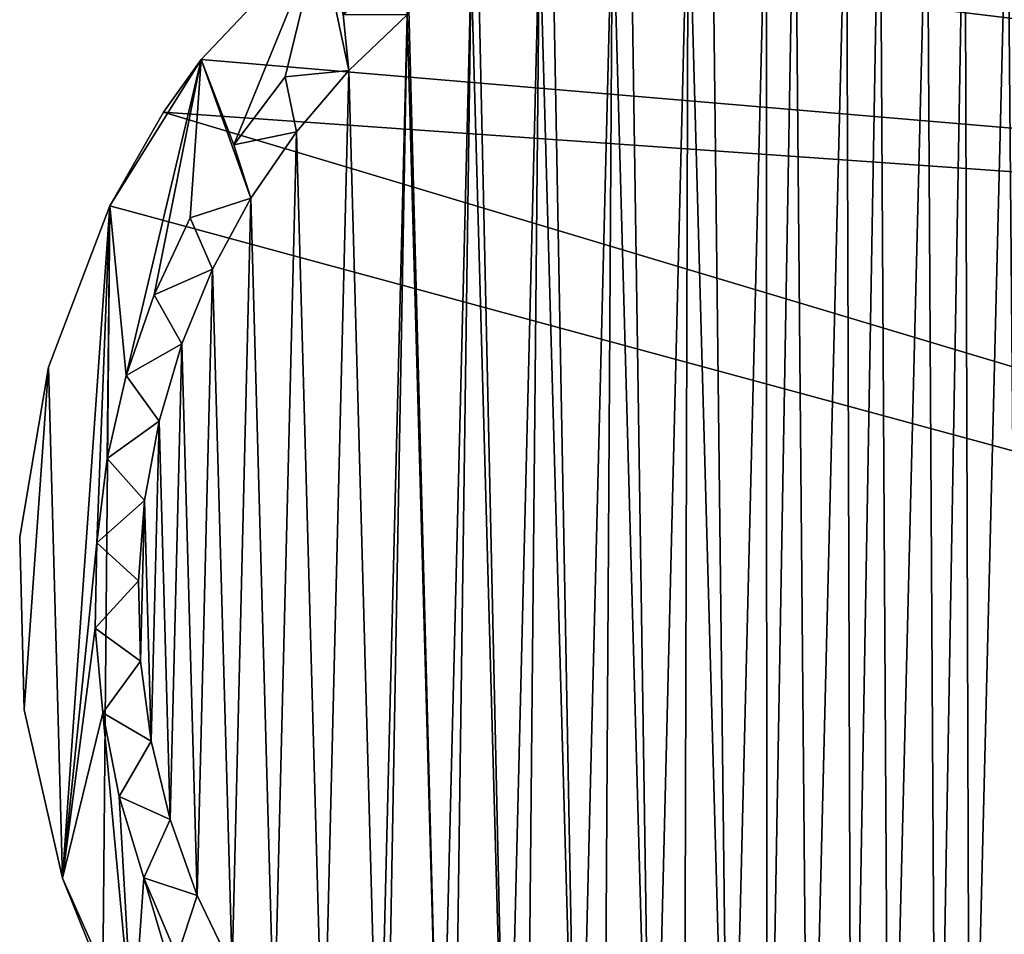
# Model space of a CAD drawing. Header units: millimetres. Extents: x -48 to 45, y -69 to 35.
# Tile 82 of 256: x -48 to -33, y -3 to 12. Entities that reach past the tile are written whole.
import ezdxf

# ---------------------------------------------------------------- set-up
doc = ezdxf.new("R2010")
doc.units = ezdxf.units.MM
doc.header["$LTSCALE"] = 25.4
doc.layers.get('0').update_dxf_attribs({"true_color": 0xff5454})

# ---------------------------------------------------------------- blocks, each defined once
blk = doc.blocks.new('PROFILE-INDIA-7656-7657.STL#2')
at = {"color": 18, "true_color": 0x000000}
mesh = blk.add_polyface(dxfattribs=at)
corners = [(-46.459, 1.425, 153.317), (-47.061, 0.605, 153.317), (-47.179, 1.953, 153.317), (-46.29, 0.155, 153.317), (-46.802, -0.724, 153.317), (-47.925, 6.101, 153.317), (-48.308, 0.654, 153.317), (-48.381, 3.396, 153.317), (-47.7, -2.021, 153.317), (-46.95, 8.665, 153.317), (-47.155, 3.306, 153.317), (-46.99, 4.649, 153.317), (-46.686, 5.968, 153.317), (-46.164, 5.243, 153.317), (-46.583, -4.526, 153.317), (-46.407, -2.018, 153.317), (-45.988, -1.091, 153.317), (-45.559, -2.298, 153.317), (-45.878, -3.264, 153.317), (-45.005, -3.454, 153.317), (-45.222, -4.447, 153.317), (-45.494, 10.989, 153.317), (-46.245, 7.248, 153.317), (-45.673, 8.474, 153.317), (-44.704, 8.784, 153.317), (-44.976, 9.634, 153.317), (-44.997, -6.764, 153.317), (-44.334, -4.545, 153.317), (-44.445, -5.556, 153.317), (-43.553, -5.56, 153.317), (-43.557, -6.577, 153.317), (-24.352, -5.906, 153.317), (-25.275, -6.896, 153.317), (-25.364, -6.008, 153.317), (-23.538, -4.825, 153.317), (-24.533, -5.032, 153.317), (-22.841, -3.665, 153.317), (-23.809, -3.975, 153.317), (-22.269, -2.439, 153.317), (-23.2, -2.848, 153.317), (-21.828, -1.159, 153.317), (-22.711, -1.663, 153.317), (-21.524, 0.16, 153.317), (-22.349, -0.434, 153.317), (-21.359, 1.503, 153.317), (-22.118, 0.826, 153.317), (-21.335, 2.856, 153.317), (-22.019, 2.104, 153.317), (-41.375, 14.572, 153.317), (-43.239, 11.705, 153.317), (-43.611, 12.984, 153.317), (-42.217, 12.593, 153.317), (-42.222, 11.7, 153.317), (-41.206, 12.482, 153.317), (-41.109, 13.369, 153.317), (-38.872, 15.694, 153.317), (-39.925, 14.025, 153.317), (-40.115, 13.153, 153.317), (-38.959, 13.707, 153.317), (-38.679, 14.554, 153.317), (-36.198, 16.305, 153.317), (-37.385, 14.95, 153.317), (-37.752, 14.136, 153.317), (-36.507, 14.437, 153.317), (-36.057, 15.208, 153.317), (-33.456, 16.383, 153.317), (-34.708, 15.326, 153.317), (-35.237, 14.607, 153.317), (-33.956, 14.642, 153.317), (-33.355, 15.303, 153.317), (-16.976, 15.226, 153.317), (-32.012, 15.138, 153.317), (-32.678, 14.544, 153.317), (-30.693, 14.833, 153.317), (-31.418, 14.312, 153.317), (-29.414, 14.393, 153.317), (-30.189, 13.95, 153.317), (-28.187, 13.821, 153.317), (-29.004, 13.462, 153.317), (-27.027, 13.124, 153.317), (-27.877, 12.852, 153.317), (-26.82, 12.128, 153.317), (-25.946, 12.309, 153.317), (-25.845, 11.297, 153.317), (-24.956, 11.386, 153.317), (-24.068, 10.365, 153.317), (-23.292, 9.256, 153.317), (-22.636, 8.073, 153.317), (-22.107, 6.827, 153.317), (-21.711, 5.533, 153.317), (-21.453, 4.204, 153.317), (-18.936, -12.705, 153.317), (-43.005, -8.65, 153.317), (-42.669, -6.488, 153.317), (-42.568, -7.5, 153.317), (-40.683, -10.11, 153.317), (-41.487, -8.315, 153.317), (-41.693, -7.319, 153.317), (-40.636, -8.043, 153.317), (-40.327, -9.012, 153.317), (-38.121, -11.089, 153.317), (-39.1, -9.584, 153.317), (-39.509, -8.653, 153.317), (-38.325, -9.141, 153.317), (-37.82, -10.024, 153.317), (-35.416, -11.549, 153.317), (-36.502, -10.329, 153.317), (-37.096, -9.503, 153.317), (-35.835, -9.734, 153.317), (-35.158, -10.494, 153.317), (-33.805, -10.517, 153.317), (-34.558, -9.833, 153.317), (-32.457, -10.399, 153.317), (-33.277, -9.797, 153.317), (-31.129, -10.141, 153.317), (-32.007, -9.628, 153.317), (-29.834, -9.745, 153.317), (-30.761, -9.327, 153.317), (-29.554, -8.897, 153.317), (-28.589, -9.216, 153.317), (-28.399, -8.344, 153.317), (-27.405, -8.56, 153.317), (-27.307, -7.673, 153.317), (-26.296, -7.784, 153.317), (-26.292, -6.891, 153.317), (-22.055, 3.384, 153.317), (-22.224, 4.654, 153.317), (-22.525, 5.9, 153.317), (-22.955, 7.107, 153.317), (-23.508, 8.263, 153.317), (-24.18, 9.354, 153.317), (-24.961, 10.369, 153.317), (-44.162, 10.715, 153.317), (-43.15, 10.817, 153.317), (-43.98, 9.841, 153.317), (-45.314, 7.657, 153.317), (-45.802, 6.472, 153.317), (-46.396, 3.983, 153.317), (-46.494, 2.706, 153.317)]
mesh.append_faces([[corners[k] for k in face] for face in [(5, 6, 7), (11, 12, 13), (15, 4, 16), (31, 32, 33), (34, 31, 35), (36, 34, 37), (38, 36, 39), (40, 38, 41), (42, 40, 43), (44, 42, 45), (46, 44, 47), (49, 51, 52), (54, 56, 57), (59, 61, 62), (64, 66, 67), (69, 71, 72), (71, 73, 74), (73, 75, 76), (75, 77, 78), (77, 79, 80), (96, 94, 97), (101, 99, 102), (106, 104, 107), (110, 109, 111), (112, 110, 113), (114, 112, 115), (116, 114, 117)]], dxfattribs={"vtx0": -1, "color": 18})
mesh.append_faces([[corners[k] for k in face] for face in [(6, 5, 8), (8, 1, 14), (21, 12, 9), (23, 21, 24), (24, 21, 25), (48, 49, 50), (51, 48, 53), (53, 48, 54), (56, 55, 58), (58, 55, 59), (61, 60, 63), (63, 60, 64), (66, 65, 68), (68, 65, 69), (79, 70, 81), (81, 70, 82), (82, 70, 83), (83, 70, 84), (92, 94, 95), (95, 99, 100), (100, 104, 105), (105, 109, 91), (50, 25, 21), (132, 50, 133), (133, 50, 49)]], dxfattribs={"vtx0": -1, "vtx1": -1, "color": 18})
mesh.append_faces([[corners[k] for k in face] for face in [(8, 9, 10), (8, 10, 2), (10, 9, 11), (11, 9, 12), (1, 8, 2), (14, 1, 4), (14, 4, 15), (12, 21, 22), (22, 21, 23), (26, 15, 18), (26, 18, 20), (49, 48, 51), (54, 55, 56), (59, 60, 61), (64, 65, 66), (69, 70, 71), (71, 70, 73), (73, 70, 75), (75, 70, 77), (77, 70, 79), (84, 70, 85), (85, 70, 86), (86, 70, 87), (87, 70, 88), (88, 70, 89), (89, 70, 90), (90, 70, 46), (92, 28, 30), (95, 94, 96), (100, 99, 101), (105, 104, 106), (91, 109, 110), (91, 110, 112), (91, 112, 114), (91, 114, 116), (91, 32, 31), (91, 31, 34), (91, 34, 36), (91, 36, 38), (91, 38, 40), (91, 40, 42), (91, 42, 44), (91, 44, 46), (25, 50, 132)]], dxfattribs={"vtx0": -1, "vtx1": -1, "vtx2": -1, "color": 18})
mesh.append_faces([[corners[k] for k in face] for face in [(8, 5, 9), (15, 26, 14), (26, 20, 27), (26, 27, 28), (54, 48, 55), (59, 55, 60), (64, 60, 65), (69, 65, 70), (46, 70, 91), (28, 92, 26), (92, 30, 93), (92, 93, 94), (95, 96, 98), (95, 98, 99), (100, 101, 103), (100, 103, 104), (105, 106, 108), (105, 108, 109), (91, 116, 118), (91, 118, 119), (91, 119, 120), (91, 120, 121), (91, 121, 122), (91, 122, 123), (91, 123, 124), (91, 124, 32)]], dxfattribs={"vtx0": -1, "vtx2": -1, "color": 18})
mesh.append_faces([[corners[k] for k in face] for face in [(0, 1, 2), (3, 4, 1), (17, 18, 15), (19, 20, 18), (29, 30, 28), (134, 25, 132), (135, 22, 23), (136, 12, 22), (137, 10, 11), (138, 2, 10)]], dxfattribs={"vtx1": -1, "color": 18})
mesh.append_faces([[corners[k] for k in face] for face in [(46, 125, 90), (90, 126, 89), (89, 127, 88), (88, 128, 87), (87, 129, 86), (86, 130, 85), (85, 131, 84)]], dxfattribs={"vtx2": -1, "color": 18})
mesh = blk.add_polyface(dxfattribs=at)
corners = [(15.137, 5.854, 176.481), (-45.494, 10.989, 176.481), (-46.093, 10.152, 176.481), (-43.611, 12.984, 176.481), (-41.375, 14.572, 176.481), (-38.872, 15.694, 176.481), (-36.198, 16.305, 176.481), (-33.456, 16.383, 176.481), (3.495, 13.789, 176.481), (6.199, 13.33, 176.481), (8.761, 12.351, 176.481), (11.083, 10.89, 176.481), (13.076, 9.005, 176.481), (14.661, 6.766, 176.481)]
mesh.append_faces([[corners[k] for k in face] for face in [(0, 1, 2), (12, 0, 13)]], dxfattribs={"vtx0": -1, "color": 18})
mesh.append_faces([[corners[k] for k in face] for face in [(1, 0, 3), (3, 0, 4), (4, 0, 5), (5, 0, 6), (6, 0, 7), (7, 0, 8), (8, 0, 9), (9, 0, 10), (10, 0, 11), (11, 0, 12)]], dxfattribs={"vtx0": -1, "vtx1": -1, "color": 18})
mesh = blk.add_polyface(dxfattribs=at)
corners = [(-46.396, 3.983, 144.317), (-46.494, 2.706, 144.317), (-47.155, 3.306, 144.317), (-46.459, 1.425, 144.317), (-46.164, 5.243, 144.317), (-46.99, 4.649, 144.317), (-46.29, 0.155, 144.317), (-45.802, 6.472, 144.317), (-46.686, 5.968, 144.317), (-45.988, -1.091, 144.317), (-45.314, 7.657, 144.317), (-46.245, 7.248, 144.317), (-45.559, -2.298, 144.317), (-44.704, 8.784, 144.317), (-45.673, 8.474, 144.317), (-45.005, -3.454, 144.317), (-43.98, 9.841, 144.317), (-44.976, 9.634, 144.317), (-44.334, -4.545, 144.317), (-43.15, 10.817, 144.317), (-44.162, 10.715, 144.317), (-43.553, -5.56, 144.317), (-42.222, 11.7, 144.317), (-43.239, 11.705, 144.317), (-42.669, -6.488, 144.317), (-42.568, -7.5, 144.317), (-41.693, -7.319, 144.317), (-42.217, 12.593, 144.317), (-41.206, 12.482, 144.317), (-41.487, -8.315, 144.317), (-40.636, -8.043, 144.317), (-41.109, 13.369, 144.317), (-40.115, 13.153, 144.317), (-40.327, -9.012, 144.317), (-39.509, -8.653, 144.317), (-39.925, 14.025, 144.317), (-38.959, 13.707, 144.317), (-39.1, -9.584, 144.317), (-38.325, -9.141, 144.317), (-38.679, 14.554, 144.317), (-37.752, 14.136, 144.317), (-37.82, -10.024, 144.317), (-37.096, -9.503, 144.317), (-37.385, 14.95, 144.317), (-36.507, 14.437, 144.317), (-36.502, -10.329, 144.317), (-36.057, 15.208, 144.317), (-35.835, -9.734, 144.317), (-35.237, 14.607, 144.317), (-35.158, -10.494, 144.317), (-34.708, 15.326, 144.317), (-34.558, -9.833, 144.317), (-33.956, 14.642, 144.317), (-33.805, -10.517, 144.317), (-33.355, 15.303, 144.317), (-33.277, -9.797, 144.317), (-32.678, 14.544, 144.317), (-32.457, -10.399, 144.317), (-32.012, 15.138, 144.317), (-32.007, -9.628, 144.317), (-31.418, 14.312, 144.317), (-31.129, -10.141, 144.317), (-30.693, 14.833, 144.317), (-30.761, -9.327, 144.317), (-29.834, -9.745, 144.317), (-30.189, 13.95, 144.317), (-29.414, 14.393, 144.317), (-29.554, -8.897, 144.317), (-28.589, -9.216, 144.317), (-29.004, 13.462, 144.317), (-28.187, 13.821, 144.317), (-28.399, -8.344, 144.317), (-27.405, -8.56, 144.317), (-27.877, 12.852, 144.317), (-27.027, 13.124, 144.317), (-27.307, -7.673, 144.317), (-26.296, -7.784, 144.317), (-26.82, 12.128, 144.317), (-26.292, -6.891, 144.317), (-25.946, 12.309, 144.317), (-25.364, -6.008, 144.317), (-25.275, -6.896, 144.317), (-25.845, 11.297, 144.317), (-43.557, -6.577, 144.317), (-44.445, -5.556, 144.317), (-45.222, -4.447, 144.317), (-45.878, -3.264, 144.317), (-46.407, -2.018, 144.317), (-46.802, -0.724, 144.317), (-47.061, 0.605, 144.317), (-47.179, 1.953, 144.317), (-24.956, 11.386, 144.317), (-24.961, 10.369, 144.317), (-24.18, 9.354, 144.317), (-24.533, -5.032, 144.317), (-24.068, 10.365, 144.317), (-23.508, 8.263, 144.317), (-23.809, -3.975, 144.317), (-23.292, 9.256, 144.317), (-22.955, 7.107, 144.317), (-23.2, -2.848, 144.317), (-22.636, 8.073, 144.317), (-22.525, 5.9, 144.317), (-22.711, -1.663, 144.317), (-22.107, 6.827, 144.317), (-22.224, 4.654, 144.317), (-22.349, -0.434, 144.317), (-21.711, 5.533, 144.317), (-22.055, 3.384, 144.317), (-22.118, 0.826, 144.317), (-21.453, 4.204, 144.317), (-21.335, 2.856, 144.317), (-22.019, 2.104, 144.317), (-21.359, 1.503, 144.317), (-21.524, 0.16, 144.317), (-21.828, -1.159, 144.317), (-22.269, -2.439, 144.317), (-22.841, -3.665, 144.317), (-23.538, -4.825, 144.317), (-24.352, -5.906, 144.317)]
mesh.append_faces([[corners[k] for k in face] for face in [(0, 1, 2), (4, 0, 5), (7, 4, 8), (10, 7, 11), (13, 10, 14), (16, 13, 17), (19, 16, 20), (22, 19, 23), (78, 80, 81), (21, 24, 83), (18, 21, 84), (15, 18, 85), (12, 15, 86), (9, 12, 87), (6, 9, 88), (3, 6, 89), (93, 92, 95), (96, 93, 98), (99, 96, 101), (102, 99, 104), (105, 102, 107), (108, 105, 110), (109, 112, 113), (106, 109, 114), (103, 106, 115), (100, 103, 116), (97, 100, 117), (94, 97, 118), (80, 94, 119)]], dxfattribs={"vtx0": -1, "color": 18})
mesh.append_faces([[corners[k] for k in face] for face in [(24, 22, 25), (25, 22, 26), (26, 28, 29), (29, 28, 30), (30, 32, 33), (33, 32, 34), (34, 36, 37), (37, 36, 38), (38, 40, 41), (41, 40, 42), (42, 44, 45), (45, 46, 47), (47, 48, 49), (49, 50, 51), (51, 52, 53), (53, 54, 55), (55, 56, 57), (57, 58, 59), (59, 60, 61), (61, 62, 63), (63, 62, 64), (64, 66, 67), (67, 66, 68), (68, 70, 71), (71, 70, 72), (72, 74, 75), (75, 74, 76), (76, 77, 78), (91, 80, 82)]], dxfattribs={"vtx0": -1, "vtx1": -1, "color": 18})
mesh.append_faces([[corners[k] for k in face] for face in [(1, 0, 3), (0, 4, 6), (4, 7, 9), (7, 10, 12), (10, 13, 15), (13, 16, 18), (16, 19, 21), (19, 22, 24), (78, 79, 80), (24, 21, 19), (21, 18, 16), (18, 15, 13), (15, 12, 10), (12, 9, 7), (9, 6, 4), (6, 3, 0), (92, 93, 94), (93, 96, 97), (96, 99, 100), (99, 102, 103), (102, 105, 106), (105, 108, 109), (112, 109, 108), (109, 106, 105), (106, 103, 102), (103, 100, 99), (100, 97, 96), (97, 94, 93), (94, 80, 92)]], dxfattribs={"vtx0": -1, "vtx1": -1, "vtx2": -1, "color": 18})
mesh.append_faces([[corners[k] for k in face] for face in [(26, 22, 27), (26, 27, 28), (30, 28, 31), (30, 31, 32), (34, 32, 35), (34, 35, 36), (38, 36, 39), (38, 39, 40), (42, 40, 43), (42, 43, 44), (45, 44, 46), (47, 46, 48), (49, 48, 50), (51, 50, 52), (53, 52, 54), (55, 54, 56), (57, 56, 58), (59, 58, 60), (61, 60, 62), (64, 62, 65), (64, 65, 66), (68, 66, 69), (68, 69, 70), (72, 70, 73), (72, 73, 74), (76, 74, 77), (78, 77, 79), (80, 79, 82), (80, 91, 92)]], dxfattribs={"vtx0": -1, "vtx2": -1, "color": 18})
mesh.append_faces([[corners[k] for k in face] for face in [(111, 112, 108)]], dxfattribs={"vtx1": -1, "color": 18})
mesh.append_faces([[corners[k] for k in face] for face in [(3, 90, 1)]], dxfattribs={"vtx2": -1, "color": 18})
mesh = blk.add_polyface(dxfattribs=at)
corners = [(-43.611, 12.984, 176.481), (-45.494, 10.989, 153.317), (-45.494, 10.989, 176.481), (-43.611, 12.984, 153.317)]
mesh.append_faces([[corners[k] for k in face] for face in [(0, 1, 2), (1, 0, 3)]], dxfattribs={"vtx0": -1, "color": 18})
mesh = blk.add_polyface(dxfattribs=at)
corners = [(-43.239, 11.705, 153.317), (-43.15, 10.817, 144.317), (-43.15, 10.817, 153.317), (-43.239, 11.705, 144.317)]
mesh.append_faces([[corners[k] for k in face] for face in [(0, 1, 2), (1, 0, 3)]], dxfattribs={"vtx0": -1, "color": 18})
mesh = blk.add_polyface(dxfattribs=at)
corners = [(-45.494, 10.989, 153.317), (-46.95, 8.665, 153.317), (-46.093, 10.152, 176.481)]
mesh.append_faces([[corners[k] for k in face] for face in [(0, 1, 2)]], dxfattribs={"color": 18})
mesh = blk.add_polyface(dxfattribs=at)
corners = [(-45.494, 10.989, 153.317), (-46.093, 10.152, 176.481), (-45.494, 10.989, 176.481)]
mesh.append_faces([[corners[k] for k in face] for face in [(0, 1, 2)]], dxfattribs={"color": 18})
mesh = blk.add_polyface(dxfattribs=at)
corners = [(-44.162, 10.715, 153.317), (-43.15, 10.817, 144.317), (-44.162, 10.715, 144.317), (-43.15, 10.817, 153.317)]
mesh.append_faces([[corners[k] for k in face] for face in [(0, 1, 2), (1, 0, 3)]], dxfattribs={"vtx0": -1, "color": 18})
mesh = blk.add_polyface(dxfattribs=at)
corners = [(-44.162, 10.715, 153.317), (-43.98, 9.841, 144.317), (-43.98, 9.841, 153.317), (-44.162, 10.715, 144.317)]
mesh.append_faces([[corners[k] for k in face] for face in [(0, 1, 2), (1, 0, 3)]], dxfattribs={"vtx0": -1, "color": 18})
mesh = blk.add_polyface(dxfattribs=at)
corners = [(-48.308, 0.654, 186.931), (-47.925, 6.101, 186.931), (-48.381, 3.396, 186.931), (-47.7, -2.021, 186.931), (-46.95, 8.665, 186.931), (-47.059, -3.614, 186.931), (14.171, -7.912, 186.931), (-46.093, 10.152, 186.931), (15.137, 5.854, 186.931), (15.029, -6.424, 186.931), (16.004, -3.86, 186.931), (15.779, 4.262, 186.931), (16.386, 1.587, 186.931), (16.46, -1.155, 186.931)]
mesh.append_faces([[corners[k] for k in face] for face in [(0, 1, 2), (12, 10, 13)]], dxfattribs={"vtx0": -1, "color": 18})
mesh.append_faces([[corners[k] for k in face] for face in [(1, 3, 4), (4, 6, 7), (7, 6, 8), (8, 10, 11), (11, 10, 12)]], dxfattribs={"vtx0": -1, "vtx1": -1, "color": 18})
mesh.append_faces([[corners[k] for k in face] for face in [(1, 0, 3), (4, 3, 5), (4, 5, 6), (8, 6, 9), (8, 9, 10)]], dxfattribs={"vtx0": -1, "vtx2": -1, "color": 18})
mesh = blk.add_polyface(dxfattribs=at)
corners = [(-46.093, 10.152, 186.931), (-46.95, 8.665, 153.317), (-46.95, 8.665, 186.931), (-46.093, 10.152, 176.481)]
mesh.append_faces([[corners[k] for k in face] for face in [(0, 1, 2), (1, 0, 3)]], dxfattribs={"vtx0": -1, "color": 18})
mesh = blk.add_polyface(dxfattribs=at)
corners = [(-46.093, 10.152, 186.931), (15.137, 5.854, 176.481), (-46.093, 10.152, 176.481), (15.137, 5.854, 186.931)]
mesh.append_faces([[corners[k] for k in face] for face in [(0, 1, 2), (1, 0, 3)]], dxfattribs={"vtx0": -1, "color": 18})
mesh = blk.add_polyface(dxfattribs=at)
corners = [(-44.976, 9.634, 153.317), (-43.98, 9.841, 144.317), (-44.976, 9.634, 144.317), (-43.98, 9.841, 153.317)]
mesh.append_faces([[corners[k] for k in face] for face in [(0, 1, 2), (1, 0, 3)]], dxfattribs={"vtx0": -1, "color": 18})
mesh = blk.add_polyface(dxfattribs=at)
corners = [(-44.976, 9.634, 153.317), (-44.704, 8.784, 144.317), (-44.704, 8.784, 153.317), (-44.976, 9.634, 144.317)]
mesh.append_faces([[corners[k] for k in face] for face in [(0, 1, 2), (1, 0, 3)]], dxfattribs={"vtx0": -1, "color": 18})
mesh = blk.add_polyface(dxfattribs=at)
corners = [(-45.673, 8.474, 153.317), (-44.704, 8.784, 144.317), (-45.673, 8.474, 144.317), (-44.704, 8.784, 153.317)]
mesh.append_faces([[corners[k] for k in face] for face in [(0, 1, 2), (1, 0, 3)]], dxfattribs={"vtx0": -1, "color": 18})
mesh = blk.add_polyface(dxfattribs=at)
corners = [(-46.95, 8.665, 186.931), (-47.925, 6.101, 153.317), (-47.925, 6.101, 186.931), (-46.95, 8.665, 153.317)]
mesh.append_faces([[corners[k] for k in face] for face in [(0, 1, 2), (1, 0, 3)]], dxfattribs={"vtx0": -1, "color": 18})
mesh = blk.add_polyface(dxfattribs=at)
corners = [(-45.673, 8.474, 153.317), (-45.314, 7.657, 144.317), (-45.314, 7.657, 153.317), (-45.673, 8.474, 144.317)]
mesh.append_faces([[corners[k] for k in face] for face in [(0, 1, 2), (1, 0, 3)]], dxfattribs={"vtx0": -1, "color": 18})
mesh = blk.add_polyface(dxfattribs=at)
corners = [(-46.245, 7.248, 153.317), (-45.314, 7.657, 144.317), (-46.245, 7.248, 144.317), (-45.314, 7.657, 153.317)]
mesh.append_faces([[corners[k] for k in face] for face in [(0, 1, 2), (1, 0, 3)]], dxfattribs={"vtx0": -1, "color": 18})
mesh = blk.add_polyface(dxfattribs=at)
corners = [(-46.245, 7.248, 153.317), (-45.802, 6.472, 144.317), (-45.802, 6.472, 153.317), (-46.245, 7.248, 144.317)]
mesh.append_faces([[corners[k] for k in face] for face in [(0, 1, 2), (1, 0, 3)]], dxfattribs={"vtx0": -1, "color": 18})
mesh = blk.add_polyface(dxfattribs=at)
corners = [(-46.686, 5.968, 153.317), (-45.802, 6.472, 144.317), (-46.686, 5.968, 144.317), (-45.802, 6.472, 153.317)]
mesh.append_faces([[corners[k] for k in face] for face in [(0, 1, 2), (1, 0, 3)]], dxfattribs={"vtx0": -1, "color": 18})
mesh = blk.add_polyface(dxfattribs=at)
corners = [(-47.925, 6.101, 186.931), (-48.381, 3.396, 153.317), (-48.381, 3.396, 186.931), (-47.925, 6.101, 153.317)]
mesh.append_faces([[corners[k] for k in face] for face in [(0, 1, 2), (1, 0, 3)]], dxfattribs={"vtx0": -1, "color": 18})
mesh = blk.add_polyface(dxfattribs=at)
corners = [(-46.686, 5.968, 153.317), (-46.164, 5.243, 144.317), (-46.164, 5.243, 153.317), (-46.686, 5.968, 144.317)]
mesh.append_faces([[corners[k] for k in face] for face in [(0, 1, 2), (1, 0, 3)]], dxfattribs={"vtx0": -1, "color": 18})
mesh = blk.add_polyface(dxfattribs=at)
corners = [(-46.99, 4.649, 153.317), (-46.164, 5.243, 144.317), (-46.99, 4.649, 144.317), (-46.164, 5.243, 153.317)]
mesh.append_faces([[corners[k] for k in face] for face in [(0, 1, 2), (1, 0, 3)]], dxfattribs={"vtx0": -1, "color": 18})
mesh = blk.add_polyface(dxfattribs=at)
corners = [(-46.99, 4.649, 153.317), (-46.396, 3.983, 144.317), (-46.396, 3.983, 153.317), (-46.99, 4.649, 144.317)]
mesh.append_faces([[corners[k] for k in face] for face in [(0, 1, 2), (1, 0, 3)]], dxfattribs={"vtx0": -1, "color": 18})
mesh = blk.add_polyface(dxfattribs=at)
corners = [(-47.155, 3.306, 153.317), (-46.396, 3.983, 144.317), (-47.155, 3.306, 144.317), (-46.396, 3.983, 153.317)]
mesh.append_faces([[corners[k] for k in face] for face in [(0, 1, 2), (1, 0, 3)]], dxfattribs={"vtx0": -1, "color": 18})
mesh = blk.add_polyface(dxfattribs=at)
corners = [(-48.381, 3.396, 186.931), (-48.308, 0.654, 153.317), (-48.308, 0.654, 186.931), (-48.381, 3.396, 153.317)]
mesh.append_faces([[corners[k] for k in face] for face in [(0, 1, 2), (1, 0, 3)]], dxfattribs={"vtx0": -1, "color": 18})
mesh = blk.add_polyface(dxfattribs=at)
corners = [(-46.494, 2.706, 153.317), (-47.155, 3.306, 144.317), (-46.494, 2.706, 144.317), (-47.155, 3.306, 153.317)]
mesh.append_faces([[corners[k] for k in face] for face in [(0, 1, 2), (1, 0, 3)]], dxfattribs={"vtx0": -1, "color": 18})
mesh = blk.add_polyface(dxfattribs=at)
corners = [(-46.494, 2.706, 153.317), (-47.179, 1.953, 144.317), (-47.179, 1.953, 153.317), (-46.494, 2.706, 144.317)]
mesh.append_faces([[corners[k] for k in face] for face in [(0, 1, 2), (1, 0, 3)]], dxfattribs={"vtx0": -1, "color": 18})
mesh = blk.add_polyface(dxfattribs=at)
corners = [(-46.459, 1.425, 153.317), (-47.179, 1.953, 144.317), (-46.459, 1.425, 144.317), (-47.179, 1.953, 153.317)]
mesh.append_faces([[corners[k] for k in face] for face in [(0, 1, 2), (1, 0, 3)]], dxfattribs={"vtx0": -1, "color": 18})
mesh = blk.add_polyface(dxfattribs=at)
corners = [(-46.459, 1.425, 153.317), (-47.061, 0.605, 144.317), (-47.061, 0.605, 153.317), (-46.459, 1.425, 144.317)]
mesh.append_faces([[corners[k] for k in face] for face in [(0, 1, 2), (1, 0, 3)]], dxfattribs={"vtx0": -1, "color": 18})
mesh = blk.add_polyface(dxfattribs=at)
corners = [(-48.308, 0.654, 186.931), (-47.7, -2.021, 153.317), (-47.7, -2.021, 186.931), (-48.308, 0.654, 153.317)]
mesh.append_faces([[corners[k] for k in face] for face in [(0, 1, 2), (1, 0, 3)]], dxfattribs={"vtx0": -1, "color": 18})
mesh = blk.add_polyface(dxfattribs=at)
corners = [(-46.29, 0.155, 153.317), (-47.061, 0.605, 144.317), (-46.29, 0.155, 144.317), (-47.061, 0.605, 153.317)]
mesh.append_faces([[corners[k] for k in face] for face in [(0, 1, 2), (1, 0, 3)]], dxfattribs={"vtx0": -1, "color": 18})
mesh = blk.add_polyface(dxfattribs=at)
corners = [(-46.29, 0.155, 153.317), (-46.802, -0.724, 144.317), (-46.802, -0.724, 153.317), (-46.29, 0.155, 144.317)]
mesh.append_faces([[corners[k] for k in face] for face in [(0, 1, 2), (1, 0, 3)]], dxfattribs={"vtx0": -1, "color": 18})
mesh = blk.add_polyface(dxfattribs=at)
corners = [(-45.988, -1.091, 153.317), (-46.802, -0.724, 144.317), (-45.988, -1.091, 144.317), (-46.802, -0.724, 153.317)]
mesh.append_faces([[corners[k] for k in face] for face in [(0, 1, 2), (1, 0, 3)]], dxfattribs={"vtx0": -1, "color": 18})
mesh = blk.add_polyface(dxfattribs=at)
corners = [(-45.988, -1.091, 153.317), (-46.407, -2.018, 144.317), (-46.407, -2.018, 153.317), (-45.988, -1.091, 144.317)]
mesh.append_faces([[corners[k] for k in face] for face in [(0, 1, 2), (1, 0, 3)]], dxfattribs={"vtx0": -1, "color": 18})
mesh = blk.add_polyface(dxfattribs=at)
corners = [(-47.7, -2.021, 186.931), (-47.059, -3.614, 176.481), (-47.059, -3.614, 186.931), (-47.7, -2.021, 153.317)]
mesh.append_faces([[corners[k] for k in face] for face in [(0, 1, 2), (1, 0, 3)]], dxfattribs={"vtx0": -1, "color": 18})
mesh = blk.add_polyface(dxfattribs=at)
corners = [(-47.7, -2.021, 153.317), (-46.583, -4.526, 176.481), (-47.059, -3.614, 176.481)]
mesh.append_faces([[corners[k] for k in face] for face in [(0, 1, 2)]], dxfattribs={"color": 18})
mesh = blk.add_polyface(dxfattribs=at)
corners = [(-47.7, -2.021, 153.317), (-46.583, -4.526, 153.317), (-46.583, -4.526, 176.481)]
mesh.append_faces([[corners[k] for k in face] for face in [(0, 1, 2)]], dxfattribs={"color": 18})
mesh = blk.add_polyface(dxfattribs=at)
corners = [(-45.559, -2.298, 153.317), (-46.407, -2.018, 144.317), (-45.559, -2.298, 144.317), (-46.407, -2.018, 153.317)]
mesh.append_faces([[corners[k] for k in face] for face in [(0, 1, 2), (1, 0, 3)]], dxfattribs={"vtx0": -1, "color": 18})
mesh = blk.add_polyface(dxfattribs=at)
corners = [(-45.559, -2.298, 153.317), (-45.878, -3.264, 144.317), (-45.878, -3.264, 153.317), (-45.559, -2.298, 144.317)]
mesh.append_faces([[corners[k] for k in face] for face in [(0, 1, 2), (1, 0, 3)]], dxfattribs={"vtx0": -1, "color": 18})

msp = doc.modelspace()

# ---------------------------------------------------------------- block references
at = {"color": 0}
msp.add_blockref('PROFILE-INDIA-7656-7657.STL#2', (0, 0), dxfattribs=at)

doc.saveas('drawing.dxf')
